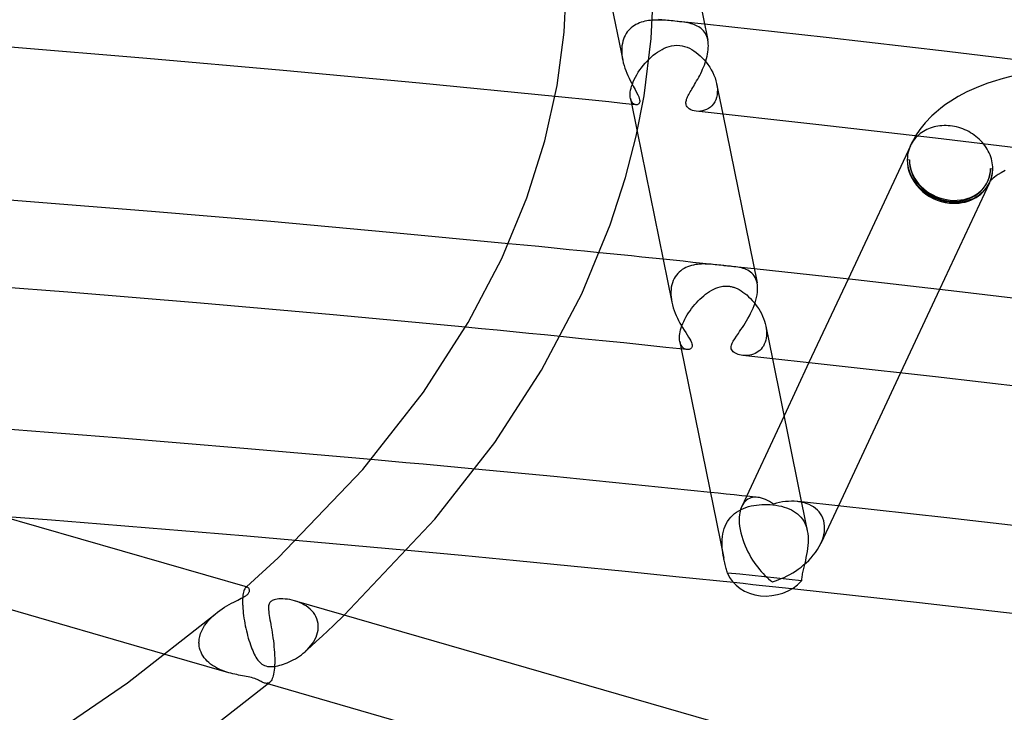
# Model space of a CAD drawing. Header units: millimetres. Extents: x -657 to 657, y -323 to 528.
# Tile 85 of 131: x 93 to 138, y 294 to 325. Entities that reach past the tile are written whole.
import ezdxf

# ---------------------------------------------------------------- set-up
doc = ezdxf.new("R2010")
doc.units = ezdxf.units.MM
doc.layers.add('HIDDEN', color=7, linetype='Continuous')
doc.layers.add('THICK', color=7, linetype='Continuous')

msp = doc.modelspace()

# ---------------------------------------------------------------- linework, layer by layer
at = {"layer": 'HIDDEN'}
for p, q in [((118.672, 333.033), (120.575, 323.644)), ((121.847, 325.464), (121.761, 325.453)), ((121.932, 325.472), (121.847, 325.464)), ((122.018, 325.477), (121.932, 325.472)), ((122.103, 325.479), (122.018, 325.477)), ((122.187, 325.48), (122.103, 325.479)), ((122.273, 325.479), (122.187, 325.48)), ((123.266, 325.397), (122.207, 325.51)), ((122.36, 325.476), (122.273, 325.479)), ((122.447, 325.471), (122.36, 325.476)), ((122.535, 325.466), (122.447, 325.471)), ((122.622, 325.459), (122.535, 325.466)), ((122.709, 325.452), (122.622, 325.459)), ((120.903, 325.066), (120.842, 325.001)), ((120.968, 325.125), (120.903, 325.066)), ((121.037, 325.179), (120.968, 325.125)), ((121.108, 325.228), (121.037, 325.179)), ((121.183, 325.272), (121.108, 325.228)), ((121.26, 325.31), (121.183, 325.272)), ((121.34, 325.345), (121.26, 325.31)), ((121.422, 325.375), (121.34, 325.345)), ((121.505, 325.4), (121.422, 325.375)), ((121.59, 325.422), (121.505, 325.4)), ((121.675, 325.439), (121.59, 325.422)), ((121.761, 325.453), (121.675, 325.439)), ((122.796, 325.444), (122.709, 325.452)), ((122.88, 325.435), (122.796, 325.444)), ((122.962, 325.427), (122.88, 325.435)), ((123.074, 325.414), (122.962, 325.427)), ((123.179, 325.402), (123.074, 325.414)), ((123.279, 325.389), (123.179, 325.402)), ((124.324, 325.284), (123.266, 325.397)), ((123.374, 325.376), (123.279, 325.389)), ((123.465, 325.361), (123.374, 325.376)), ((123.552, 325.345), (123.465, 325.361)), ((123.634, 325.328), (123.552, 325.345)), ((123.711, 325.308), (123.634, 325.328)), ((123.785, 325.287), (123.711, 325.308)), ((123.856, 325.262), (123.785, 325.287)), ((123.925, 325.234), (123.856, 325.262)), ((123.991, 325.202), (123.925, 325.234)), ((124.055, 325.167), (123.991, 325.202)), ((124.115, 325.128), (124.055, 325.167)), ((124.172, 325.084), (124.115, 325.128)), ((124.225, 325.035), (124.172, 325.084)), ((124.274, 324.982), (124.225, 325.035)), ((120.61, 324.599), (120.581, 324.504)), ((120.646, 324.69), (120.61, 324.599)), ((120.687, 324.776), (120.646, 324.69)), ((120.734, 324.856), (120.687, 324.776)), ((120.785, 324.931), (120.734, 324.856)), ((120.842, 325.001), (120.785, 324.931)), ((124.319, 324.923), (124.274, 324.982)), ((124.36, 324.861), (124.319, 324.923)), ((124.395, 324.793), (124.36, 324.861)), ((124.425, 324.721), (124.395, 324.793)), ((124.451, 324.644), (124.425, 324.721)), ((124.47, 324.563), (124.451, 324.644)), ((120.532, 324.197), (120.529, 324.088)), ((120.542, 324.302), (120.532, 324.197)), ((120.558, 324.405), (120.542, 324.302)), ((120.581, 324.504), (120.558, 324.405)), ((122.274, 324.075), (122.375, 324.133)), ((122.375, 324.133), (122.48, 324.186)), ((122.48, 324.186), (122.589, 324.232)), ((122.589, 324.232), (122.701, 324.269)), ((122.701, 324.269), (122.816, 324.298)), ((122.816, 324.298), (122.935, 324.317)), ((122.935, 324.317), (123.058, 324.324)), ((123.058, 324.324), (123.187, 324.317)), ((123.187, 324.317), (123.296, 324.3)), ((123.296, 324.3), (123.408, 324.272)), ((123.408, 324.272), (123.519, 324.235)), ((123.519, 324.235), (123.627, 324.188)), ((123.627, 324.188), (123.733, 324.132)), ((123.733, 324.132), (123.836, 324.069)), ((120.529, 324.088), (120.532, 323.978)), ((120.532, 323.978), (120.541, 323.867)), ((120.541, 323.867), (120.555, 323.755)), ((120.555, 323.755), (120.576, 323.643)), ((121.693, 323.599), (121.785, 323.692)), ((121.785, 323.692), (121.88, 323.78)), ((121.88, 323.78), (121.976, 323.863)), ((121.976, 323.863), (122.074, 323.94)), ((122.074, 323.94), (122.174, 324.011)), ((122.174, 324.011), (122.274, 324.075)), ((123.836, 324.069), (123.936, 323.999)), ((123.936, 323.999), (124.032, 323.923)), ((124.032, 323.923), (124.127, 323.84)), ((124.127, 323.84), (124.219, 323.749)), ((124.219, 323.749), (124.309, 323.652)), ((120.576, 323.643), (120.603, 323.521)), ((120.603, 323.521), (120.636, 323.401)), ((120.636, 323.401), (120.674, 323.281)), ((120.674, 323.281), (120.717, 323.163)), ((121.359, 323.191), (121.436, 323.297)), ((121.436, 323.297), (121.517, 323.401)), ((121.517, 323.401), (121.603, 323.502)), ((121.603, 323.502), (121.693, 323.599)), ((124.309, 323.652), (124.396, 323.548)), ((124.396, 323.548), (124.479, 323.439)), ((124.479, 323.439), (124.557, 323.323)), ((124.557, 323.323), (124.629, 323.204)), ((124.629, 323.204), (124.694, 323.081)), ((120.717, 323.163), (120.763, 323.047)), ((120.763, 323.047), (120.813, 322.932)), ((120.813, 322.932), (120.865, 322.82)), ((120.865, 322.82), (120.918, 322.712)), ((121.058, 322.652), (121.105, 322.758)), ((121.105, 322.758), (121.16, 322.866)), ((121.16, 322.866), (121.22, 322.975)), ((121.22, 322.975), (121.287, 323.084)), ((121.287, 323.084), (121.359, 323.191)), ((124.694, 323.081), (124.752, 322.956)), ((124.752, 322.956), (124.802, 322.828)), ((124.802, 322.828), (124.843, 322.698)), ((137.998, 322.807), (137.492, 322.654)), ((138.639, 322.964), (137.998, 322.807)), ((120.918, 322.712), (120.973, 322.607)), ((120.937, 322.26), (120.957, 322.351)), ((120.957, 322.351), (120.983, 322.447)), ((120.973, 322.607), (121.059, 322.447)), ((120.983, 322.447), (121.017, 322.548)), ((121.017, 322.548), (121.058, 322.652)), ((121.059, 322.447), (121.141, 322.299)), ((124.843, 322.698), (124.875, 322.567)), ((124.875, 322.567), (124.897, 322.435)), ((124.876, 322.561), (125.158, 321.171)), ((124.897, 322.435), (124.908, 322.305)), ((124.908, 322.305), (124.907, 322.176)), ((136.762, 322.38), (136.337, 322.186)), ((137.246, 322.569), (136.762, 322.38)), ((137.492, 322.654), (137.246, 322.569)), ((118.098, 321.916), (117.482, 321.978)), ((118.715, 321.852), (118.098, 321.916)), ((119.331, 321.789), (118.715, 321.852)), ((120.917, 322.017), (120.918, 322.092)), ((120.922, 321.949), (120.917, 322.017)), ((120.918, 322.092), (120.924, 322.173)), ((120.932, 321.887), (120.922, 321.949)), ((120.924, 322.173), (120.937, 322.26)), ((120.931, 321.889), (121.237, 320.381)), ((120.947, 321.828), (120.932, 321.887)), ((121.141, 322.299), (121.214, 322.164)), ((121.214, 322.164), (121.272, 322.048)), ((121.272, 322.048), (121.311, 321.957)), ((121.311, 321.957), (121.335, 321.886)), ((121.335, 321.886), (121.348, 321.83)), ((124.87, 321.937), (124.833, 321.828)), ((124.894, 322.053), (124.87, 321.937)), ((124.907, 322.176), (124.894, 322.053)), ((135.937, 321.974), (135.593, 321.766)), ((136.337, 322.186), (135.937, 321.974)), ((119.947, 321.725), (119.331, 321.789)), ((120.562, 321.661), (119.947, 321.725)), ((121.178, 321.596), (120.562, 321.661)), ((120.967, 321.776), (120.947, 321.828)), ((120.99, 321.73), (120.967, 321.776)), ((121.017, 321.692), (120.99, 321.73)), ((121.046, 321.66), (121.017, 321.692)), ((121.077, 321.635), (121.046, 321.66)), ((121.109, 321.617), (121.077, 321.635)), ((121.141, 321.604), (121.109, 321.617)), ((121.173, 321.597), (121.141, 321.604)), ((121.208, 321.596), (121.178, 321.596)), ((121.237, 321.6), (121.208, 321.596)), ((121.265, 321.61), (121.237, 321.6)), ((121.29, 321.624), (121.265, 321.61)), ((121.313, 321.645), (121.29, 321.624)), ((121.331, 321.671), (121.313, 321.645)), ((121.344, 321.702), (121.331, 321.671)), ((121.352, 321.739), (121.344, 321.702)), ((121.348, 321.83), (121.353, 321.782)), ((121.353, 321.782), (121.352, 321.739)), ((124.505, 321.428), (124.418, 321.381)), ((124.587, 321.487), (124.505, 321.428)), ((124.662, 321.556), (124.587, 321.487)), ((124.728, 321.636), (124.662, 321.556)), ((124.786, 321.727), (124.728, 321.636)), ((124.833, 321.828), (124.786, 321.727)), ((135.132, 321.437), (134.924, 321.266)), ((135.354, 321.604), (135.132, 321.437)), ((135.593, 321.766), (135.354, 321.604)), ((124.037, 321.297), (123.942, 321.303)), ((124.134, 321.302), (124.037, 321.297)), ((124.231, 321.318), (124.134, 321.302)), ((124.326, 321.344), (124.231, 321.318)), ((124.418, 321.381), (124.326, 321.344)), ((134.725, 321.085), (134.423, 320.769)), ((134.924, 321.266), (134.725, 321.085)), ((134.423, 320.769), (134.179, 320.464)), ((134.657, 320.529), (134.574, 320.496)), ((134.742, 320.557), (134.657, 320.529)), ((134.829, 320.582), (134.742, 320.557)), ((134.918, 320.603), (134.829, 320.582)), ((135.008, 320.62), (134.918, 320.603)), ((135.1, 320.632), (135.008, 320.62)), ((135.192, 320.641), (135.1, 320.632)), ((135.285, 320.645), (135.192, 320.641)), ((135.38, 320.645), (135.285, 320.645)), ((135.474, 320.641), (135.38, 320.645)), ((135.569, 320.633), (135.474, 320.641)), ((135.667, 320.621), (135.569, 320.633)), ((135.764, 320.604), (135.667, 320.621)), ((135.86, 320.582), (135.764, 320.604)), ((135.956, 320.557), (135.86, 320.582)), ((136.051, 320.527), (135.956, 320.557)), ((136.145, 320.493), (136.051, 320.527)), ((134.179, 320.464), (133.985, 320.176)), ((134.131, 320.224), (134.068, 320.167)), ((134.198, 320.278), (134.131, 320.224)), ((134.267, 320.329), (134.198, 320.278)), ((134.34, 320.376), (134.267, 320.329)), ((134.415, 320.42), (134.34, 320.376)), ((134.493, 320.46), (134.415, 320.42)), ((134.574, 320.496), (134.493, 320.46)), ((136.237, 320.456), (136.145, 320.493)), ((136.328, 320.414), (136.237, 320.456)), ((136.417, 320.368), (136.328, 320.414)), ((136.503, 320.319), (136.417, 320.368)), ((136.587, 320.266), (136.503, 320.319)), ((136.669, 320.21), (136.587, 320.266)), ((136.747, 320.15), (136.669, 320.21)), ((136.823, 320.088), (136.747, 320.15)), ((136.896, 320.022), (136.823, 320.088)), ((133.72, 319.663), (133.685, 319.571)), ((133.723, 319.67), (133.72, 319.663)), ((133.726, 319.677), (133.723, 319.67)), ((133.726, 319.677), (133.724, 319.673)), ((133.729, 319.684), (133.726, 319.677)), ((133.728, 319.681), (133.726, 319.677)), ((133.729, 319.685), (133.728, 319.681)), ((133.732, 319.691), (133.729, 319.684)), ((133.731, 319.689), (133.729, 319.685)), ((133.733, 319.693), (133.731, 319.689)), ((133.735, 319.698), (133.732, 319.691)), ((133.734, 319.697), (133.733, 319.693)), ((133.738, 319.705), (133.735, 319.698)), ((136.966, 319.953), (136.896, 320.022)), ((137.032, 319.882), (136.966, 319.953)), ((137.094, 319.808), (137.032, 319.882)), ((133.606, 319.184), (133.602, 319.084)), ((133.616, 319.283), (133.606, 319.184)), ((133.633, 319.381), (133.616, 319.283)), ((133.656, 319.477), (133.633, 319.381)), ((133.685, 319.571), (133.656, 319.477)), ((133.602, 319.084), (133.7, 319.074)), ((137.417, 318.679), (137.515, 318.668)), ((137.396, 318.086), (137.394, 318.084)), ((137.394, 318.083), (137.395, 318.085)), ((137.394, 318.084), (137.394, 318.083)), ((137.395, 318.085), (137.396, 318.088)), ((137.396, 318.088), (137.398, 318.09)), ((137.398, 318.09), (137.399, 318.094)), ((116.045, 315.168), (115.351, 315.236)), ((116.739, 315.1), (116.045, 315.168)), ((117.433, 315.031), (116.739, 315.1)), ((118.127, 314.961), (117.433, 315.031)), ((118.82, 314.892), (118.127, 314.961)), ((119.514, 314.822), (118.82, 314.892)), ((122.881, 314.476), (122.425, 314.523)), ((123.337, 314.428), (122.881, 314.476)), ((123.793, 314.38), (123.337, 314.428)), ((123.633, 314.212), (123.547, 314.18)), ((123.721, 314.238), (123.633, 314.212)), ((123.81, 314.259), (123.721, 314.238)), ((124.249, 314.332), (123.793, 314.38)), ((123.901, 314.276), (123.81, 314.259)), ((123.992, 314.289), (123.901, 314.276)), ((124.083, 314.298), (123.992, 314.289)), ((124.175, 314.304), (124.083, 314.298)), ((124.266, 314.306), (124.175, 314.304)), ((124.705, 314.284), (124.249, 314.332)), ((124.357, 314.305), (124.266, 314.306)), ((124.447, 314.303), (124.357, 314.305)), ((124.537, 314.298), (124.447, 314.303)), ((124.625, 314.292), (124.537, 314.298)), ((124.712, 314.284), (124.625, 314.292)), ((125.161, 314.236), (124.705, 314.284)), ((124.801, 314.275), (124.712, 314.284)), ((124.89, 314.266), (124.801, 314.275)), ((124.98, 314.256), (124.89, 314.266)), ((125.07, 314.246), (124.98, 314.256)), ((125.16, 314.236), (125.07, 314.246)), ((125.172, 314.234), (125.16, 314.236)), ((125.184, 314.233), (125.172, 314.234)), ((125.196, 314.232), (125.184, 314.233)), ((125.209, 314.23), (125.196, 314.232)), ((125.221, 314.229), (125.209, 314.23)), ((125.233, 314.228), (125.221, 314.229)), ((125.235, 314.228), (125.233, 314.228)), ((125.237, 314.227), (125.235, 314.228)), ((125.239, 314.227), (125.237, 314.227)), ((125.241, 314.227), (125.239, 314.227)), ((125.243, 314.227), (125.241, 314.227)), ((125.245, 314.226), (125.243, 314.227)), ((126.595, 314.082), (125.245, 314.227)), ((125.308, 314.22), (125.245, 314.226)), ((125.369, 314.214), (125.308, 314.22)), ((125.435, 314.207), (125.369, 314.214)), ((125.507, 314.2), (125.435, 314.207)), ((125.585, 314.192), (125.507, 314.2)), ((125.669, 314.183), (125.585, 314.192)), ((123.032, 313.799), (122.977, 313.719)), ((123.093, 313.872), (123.032, 313.799)), ((123.159, 313.938), (123.093, 313.872)), ((123.229, 313.998), (123.159, 313.938)), ((123.304, 314.053), (123.229, 313.998)), ((123.382, 314.101), (123.304, 314.053)), ((123.463, 314.144), (123.382, 314.101)), ((123.547, 314.18), (123.463, 314.144)), ((125.757, 314.172), (125.669, 314.183)), ((125.842, 314.159), (125.757, 314.172)), ((125.925, 314.145), (125.842, 314.159)), ((126.006, 314.127), (125.925, 314.145)), ((126.084, 314.107), (126.006, 314.127)), ((126.16, 314.082), (126.084, 314.107)), ((126.233, 314.053), (126.16, 314.082)), ((126.303, 314.019), (126.233, 314.053)), ((126.37, 313.98), (126.303, 314.019)), ((126.433, 313.935), (126.37, 313.98)), ((126.491, 313.884), (126.433, 313.935)), ((126.545, 313.827), (126.491, 313.884)), ((126.594, 313.762), (126.545, 313.827)), ((126.637, 313.692), (126.594, 313.762)), ((122.821, 313.347), (122.8, 313.241)), ((122.85, 313.448), (122.821, 313.347)), ((122.885, 313.544), (122.85, 313.448)), ((122.928, 313.634), (122.885, 313.544)), ((122.977, 313.719), (122.928, 313.634)), ((125.158, 313.286), (125.222, 313.294)), ((125.222, 313.294), (125.288, 313.297)), ((125.288, 313.297), (125.354, 313.297)), ((125.354, 313.297), (125.422, 313.292)), ((125.422, 313.292), (125.462, 313.287)), ((126.673, 313.614), (126.637, 313.692)), ((126.703, 313.531), (126.673, 313.614)), ((126.726, 313.44), (126.703, 313.531)), ((130.89, 313.613), (129.101, 309.787)), ((122.786, 313.132), (122.779, 313.02)), ((122.779, 313.02), (122.78, 312.907)), ((122.78, 312.907), (122.788, 312.791)), ((122.8, 313.241), (122.786, 313.132)), ((124.197, 312.775), (124.284, 312.849)), ((124.284, 312.849), (124.372, 312.919)), ((124.372, 312.919), (124.463, 312.985)), ((124.463, 312.985), (124.556, 313.047)), ((124.556, 313.047), (124.65, 313.103)), ((124.65, 313.103), (124.745, 313.153)), ((124.745, 313.153), (124.841, 313.197)), ((124.841, 313.197), (124.937, 313.233)), ((124.937, 313.233), (125.034, 313.262)), ((125.034, 313.262), (125.095, 313.276)), ((125.095, 313.276), (125.158, 313.286)), ((125.462, 313.287), (125.501, 313.28)), ((125.501, 313.28), (125.541, 313.272)), ((125.541, 313.272), (125.58, 313.263)), ((125.58, 313.263), (125.62, 313.252)), ((125.62, 313.252), (125.659, 313.24)), ((125.659, 313.24), (125.697, 313.227)), ((125.697, 313.227), (125.736, 313.212)), ((125.736, 313.212), (125.774, 313.196)), ((125.774, 313.196), (125.812, 313.179)), ((125.812, 313.179), (125.905, 313.132)), ((125.905, 313.132), (125.995, 313.078)), ((125.995, 313.078), (126.082, 313.02)), ((126.082, 313.02), (126.169, 312.956)), ((126.169, 312.956), (126.255, 312.886)), ((126.255, 312.886), (126.34, 312.809)), ((135.083, 313.138), (133.297, 309.317)), ((122.788, 312.791), (122.802, 312.674)), ((122.802, 312.674), (122.823, 312.557)), ((123.798, 312.355), (123.873, 312.445)), ((123.873, 312.445), (123.951, 312.532)), ((123.951, 312.532), (124.031, 312.616)), ((124.031, 312.616), (124.113, 312.697)), ((124.113, 312.697), (124.197, 312.775)), ((126.34, 312.809), (126.424, 312.727)), ((126.424, 312.727), (126.506, 312.639)), ((126.506, 312.639), (126.586, 312.546)), ((126.586, 312.546), (126.662, 312.45)), ((126.662, 312.45), (126.734, 312.349)), ((123.471, 311.874), (123.529, 311.973)), ((123.529, 311.973), (123.591, 312.071)), ((123.591, 312.071), (123.656, 312.167)), ((123.656, 312.167), (123.725, 312.262)), ((123.725, 312.262), (123.798, 312.355)), ((126.734, 312.349), (126.802, 312.246)), ((126.802, 312.246), (126.866, 312.139)), ((126.866, 312.139), (126.924, 312.031)), ((126.924, 312.031), (126.977, 311.919)), ((123.286, 311.478), (123.324, 311.576)), ((123.324, 311.576), (123.368, 311.675)), ((123.368, 311.675), (123.417, 311.775)), ((123.417, 311.775), (123.471, 311.874)), ((126.977, 311.919), (127.024, 311.807)), ((127.024, 311.807), (127.065, 311.692)), ((127.065, 311.692), (127.099, 311.578)), ((127.099, 311.578), (127.126, 311.463)), ((114.104, 311.339), (113.379, 311.409)), ((114.828, 311.269), (114.104, 311.339)), ((115.553, 311.198), (114.828, 311.269)), ((116.277, 311.127), (115.553, 311.198)), ((117.001, 311.055), (116.277, 311.127)), ((117.724, 310.983), (117.001, 311.055)), ((123.178, 311.03), (123.188, 311.112)), ((123.188, 311.112), (123.204, 311.199)), ((123.204, 311.199), (123.226, 311.289)), ((123.226, 311.289), (123.253, 311.383)), ((123.253, 311.383), (123.286, 311.478)), ((127.126, 311.463), (127.146, 311.349)), ((127.127, 311.46), (127.429, 309.97)), ((127.146, 311.349), (127.158, 311.237)), ((127.162, 311.126), (127.157, 311.019)), ((127.158, 311.237), (127.162, 311.126)), ((123.174, 310.953), (123.178, 311.03)), ((123.174, 310.88), (123.174, 310.953)), ((123.18, 310.812), (123.174, 310.88)), ((123.19, 310.749), (123.18, 310.812)), ((123.205, 310.688), (123.19, 310.749)), ((123.19, 310.749), (123.257, 310.416)), ((123.225, 310.632), (123.205, 310.688)), ((123.248, 310.583), (123.225, 310.632)), ((123.275, 310.539), (123.248, 310.583)), ((127.058, 310.632), (127.014, 310.55)), ((127.095, 310.721), (127.058, 310.632)), ((127.124, 310.816), (127.095, 310.721)), ((127.145, 310.915), (127.124, 310.816)), ((127.157, 311.019), (127.145, 310.915)), ((123.306, 310.501), (123.275, 310.539)), ((123.338, 310.469), (123.306, 310.501)), ((123.373, 310.442), (123.338, 310.469)), ((123.408, 310.421), (123.373, 310.442)), ((123.445, 310.405), (123.408, 310.421)), ((123.481, 310.394), (123.445, 310.405)), ((123.518, 310.388), (123.481, 310.394)), ((126.477, 310.148), (126.396, 310.13)), ((126.556, 310.174), (126.477, 310.148)), ((126.634, 310.206), (126.556, 310.174)), ((126.708, 310.246), (126.634, 310.206)), ((126.779, 310.292), (126.708, 310.246)), ((126.846, 310.346), (126.779, 310.292)), ((126.908, 310.407), (126.846, 310.346)), ((126.964, 310.475), (126.908, 310.407)), ((127.014, 310.55), (126.964, 310.475)), ((126.156, 310.111), (126.079, 310.116)), ((126.235, 310.111), (126.156, 310.111)), ((126.315, 310.117), (126.235, 310.111)), ((126.396, 310.13), (126.315, 310.117)), ((127.961, 307.348), (126.024, 303.206)), ((109.849, 305.279), (109.053, 305.351)), ((110.644, 305.206), (109.849, 305.279)), ((111.439, 305.133), (110.644, 305.206)), ((112.234, 305.06), (111.439, 305.133)), ((113.029, 304.985), (112.234, 305.06)), ((113.824, 304.911), (113.029, 304.985)), ((124.95, 303.808), (124.589, 303.845)), ((125.311, 303.77), (124.95, 303.808)), ((125.672, 303.733), (125.311, 303.77)), ((126.033, 303.695), (125.672, 303.733)), ((126.394, 303.657), (126.033, 303.695)), ((126.18, 303.433), (126.123, 303.369)), ((126.241, 303.488), (126.18, 303.433)), ((126.307, 303.532), (126.241, 303.488)), ((126.376, 303.568), (126.307, 303.532)), ((126.448, 303.594), (126.376, 303.568)), ((126.754, 303.619), (126.394, 303.657)), ((126.523, 303.612), (126.448, 303.594)), ((126.599, 303.622), (126.523, 303.612)), ((126.678, 303.624), (126.599, 303.622)), ((126.758, 303.619), (126.678, 303.624)), ((126.844, 303.606), (126.758, 303.619)), ((126.932, 303.585), (126.844, 303.606)), ((127.021, 303.556), (126.932, 303.585)), ((127.11, 303.521), (127.021, 303.556)), ((127.2, 303.479), (127.11, 303.521)), ((127.29, 303.43), (127.2, 303.479)), ((127.381, 303.375), (127.29, 303.43)), ((127.471, 303.314), (127.381, 303.375)), ((127.749, 303.382), (127.61, 303.351)), ((127.888, 303.406), (127.749, 303.382)), ((128.025, 303.424), (127.888, 303.406)), ((128.162, 303.435), (128.025, 303.424)), ((128.298, 303.439), (128.162, 303.435)), ((128.432, 303.437), (128.298, 303.439)), ((128.563, 303.427), (128.432, 303.437)), ((128.68, 303.411), (128.563, 303.427)), ((128.6, 303.423), (128.568, 303.426)), ((128.632, 303.419), (128.6, 303.423)), ((128.664, 303.416), (128.632, 303.419)), ((128.696, 303.413), (128.664, 303.416)), ((128.794, 303.39), (128.68, 303.411)), ((128.728, 303.409), (128.696, 303.413)), ((128.76, 303.406), (128.728, 303.409)), ((128.905, 303.361), (128.794, 303.39)), ((125.694, 302.872), (125.788, 302.943)), ((125.788, 302.943), (125.888, 303.007)), ((125.888, 303.007), (125.993, 303.064)), ((125.949, 302.986), (125.932, 302.902)), ((125.97, 303.065), (125.949, 302.986)), ((125.996, 303.14), (125.97, 303.065)), ((125.993, 303.064), (126.102, 303.114)), ((126.025, 303.208), (125.996, 303.14)), ((126.071, 303.294), (126.025, 303.208)), ((126.123, 303.369), (126.071, 303.294)), ((126.102, 303.114), (126.215, 303.157)), ((126.215, 303.157), (126.331, 303.194)), ((126.331, 303.194), (126.45, 303.225)), ((126.45, 303.225), (126.571, 303.249)), ((126.571, 303.249), (126.695, 303.268)), ((126.695, 303.268), (126.82, 303.282)), ((126.82, 303.282), (126.947, 303.29)), ((126.947, 303.29), (127.074, 303.293)), ((127.074, 303.293), (127.201, 303.292)), ((127.201, 303.292), (127.328, 303.285)), ((127.328, 303.285), (127.453, 303.274)), ((127.453, 303.274), (127.586, 303.258)), ((127.61, 303.351), (127.471, 303.314)), ((127.586, 303.258), (127.716, 303.235)), ((127.716, 303.235), (127.842, 303.208)), ((127.842, 303.208), (127.963, 303.176)), ((127.963, 303.176), (128.079, 303.139)), ((128.079, 303.139), (128.19, 303.096)), ((128.19, 303.096), (128.296, 303.047)), ((128.296, 303.047), (128.397, 302.992)), ((128.397, 302.992), (128.491, 302.932)), ((128.491, 302.932), (128.579, 302.865)), ((129.014, 303.326), (128.905, 303.361)), ((129.119, 303.284), (129.014, 303.326)), ((129.219, 303.234), (129.119, 303.284)), ((129.314, 303.177), (129.219, 303.234)), ((129.404, 303.111), (129.314, 303.177)), ((129.488, 303.038), (129.404, 303.111)), ((129.564, 302.957), (129.488, 303.038)), ((129.632, 302.867), (129.564, 302.957)), ((130.448, 303.224), (129.647, 301.512)), ((125.318, 302.412), (125.378, 302.517)), ((125.378, 302.517), (125.446, 302.616)), ((125.446, 302.616), (125.522, 302.708)), ((125.522, 302.708), (125.605, 302.794)), ((125.605, 302.794), (125.694, 302.872)), ((125.911, 302.718), (125.908, 302.581)), ((125.908, 302.581), (125.914, 302.439)), ((125.919, 302.813), (125.911, 302.718)), ((125.932, 302.902), (125.919, 302.813)), ((128.579, 302.865), (128.66, 302.792)), ((128.66, 302.792), (128.735, 302.712)), ((128.735, 302.712), (128.802, 302.625)), ((128.802, 302.625), (128.863, 302.531)), ((128.863, 302.531), (128.916, 302.431)), ((129.692, 302.769), (129.632, 302.867)), ((129.741, 302.663), (129.692, 302.769)), ((129.779, 302.549), (129.741, 302.663)), ((129.805, 302.43), (129.779, 302.549)), ((125.159, 301.943), (125.186, 302.065)), ((125.186, 302.065), (125.222, 302.185)), ((125.222, 302.185), (125.266, 302.3)), ((125.266, 302.3), (125.318, 302.412)), ((125.914, 302.439), (125.929, 302.292)), ((125.929, 302.292), (125.953, 302.142)), ((125.953, 302.142), (125.985, 301.991)), ((128.916, 302.431), (128.961, 302.323)), ((128.961, 302.323), (128.998, 302.21)), ((128.998, 302.21), (129.026, 302.091)), ((129.784, 301.906), (129.808, 302.041)), ((129.819, 302.303), (129.805, 302.43)), ((129.808, 302.041), (129.82, 302.173)), ((129.82, 302.173), (129.819, 302.303)), ((106.451, 301.566), (105.596, 301.642)), ((125.122, 301.566), (125.127, 301.692)), ((125.127, 301.692), (125.139, 301.819)), ((125.139, 301.819), (125.159, 301.943)), ((125.985, 301.991), (126.024, 301.84)), ((126.024, 301.84), (126.07, 301.692)), ((126.07, 301.692), (126.122, 301.545)), ((129.643, 301.503), (129.701, 301.636)), ((129.701, 301.636), (129.748, 301.771)), ((129.748, 301.771), (129.784, 301.906)), ((107.305, 301.491), (106.451, 301.566)), ((108.159, 301.414), (107.305, 301.491)), ((109.013, 301.337), (108.159, 301.414)), ((109.866, 301.26), (109.013, 301.337)), ((110.719, 301.182), (109.866, 301.26)), ((125.123, 301.441), (125.122, 301.566)), ((125.13, 301.316), (125.123, 301.441)), ((125.142, 301.193), (125.13, 301.316)), ((125.158, 301.072), (125.142, 301.193)), ((126.122, 301.545), (126.179, 301.401)), ((126.179, 301.401), (126.24, 301.262)), ((126.24, 301.262), (126.305, 301.126)), ((126.305, 301.126), (126.374, 300.995)), ((129.4, 301.096), (129.49, 301.228)), ((129.49, 301.228), (129.571, 301.364)), ((129.571, 301.364), (129.643, 301.503)), ((125.177, 300.954), (125.158, 301.072)), ((125.199, 300.839), (125.177, 300.954)), ((126.374, 300.995), (126.446, 300.869)), ((126.446, 300.869), (126.52, 300.748)), ((126.52, 300.748), (126.597, 300.632)), ((128.976, 300.624), (129.09, 300.734)), ((129.09, 300.734), (129.199, 300.849)), ((129.199, 300.849), (129.302, 300.97)), ((129.302, 300.97), (129.4, 301.096)), ((126.597, 300.632), (126.675, 300.521)), ((126.675, 300.521), (126.755, 300.415)), ((126.755, 300.415), (126.837, 300.314)), ((126.837, 300.314), (126.919, 300.218)), ((126.919, 300.218), (127.003, 300.127)), ((128.359, 300.163), (128.487, 300.244)), ((128.487, 300.244), (128.614, 300.33)), ((128.614, 300.33), (128.738, 300.423)), ((128.738, 300.423), (128.859, 300.521)), ((128.859, 300.521), (128.976, 300.624)), ((125.934, 300.094), (125.366, 300.153)), ((126.501, 300.034), (125.934, 300.094)), ((127.065, 299.975), (126.501, 300.034)), ((127.003, 300.127), (127.087, 300.042)), ((127.629, 299.914), (127.065, 299.975)), ((127.087, 300.042), (127.172, 299.962)), ((127.172, 299.962), (127.257, 299.887)), ((127.257, 299.887), (127.343, 299.818)), ((127.343, 299.818), (127.429, 299.754)), ((127.429, 299.754), (127.563, 299.796)), ((127.563, 299.796), (127.697, 299.843)), ((128.195, 299.854), (127.629, 299.914)), ((127.697, 299.843), (127.831, 299.896)), ((127.831, 299.896), (127.965, 299.954)), ((127.965, 299.954), (128.097, 300.018)), ((128.097, 300.018), (128.229, 300.088)), ((128.763, 299.792), (128.195, 299.854)), ((128.229, 300.088), (128.359, 300.163)), ((103.231, 299.337), (103.215, 299.278)), ((103.25, 299.387), (103.231, 299.337)), ((103.269, 299.427), (103.25, 299.387)), ((103.29, 299.459), (103.269, 299.427)), ((103.312, 299.483), (103.29, 299.459)), ((103.326, 299.493), (103.312, 299.483)), ((103.312, 299.482), (103.318, 299.488)), ((103.318, 299.488), (103.325, 299.494)), ((103.325, 299.494), (103.332, 299.5)), ((103.34, 299.501), (103.326, 299.493)), ((103.332, 299.5), (103.338, 299.506)), ((103.338, 299.506), (103.345, 299.512)), ((103.354, 299.506), (103.34, 299.501)), ((103.345, 299.512), (103.351, 299.518)), ((103.368, 299.508), (103.354, 299.506)), ((103.382, 299.508), (103.368, 299.508)), ((103.395, 299.505), (103.382, 299.508)), ((126.09, 299.666), (125.644, 299.713)), ((126.535, 299.619), (126.09, 299.666)), ((126.981, 299.572), (126.535, 299.619)), ((127.426, 299.525), (126.981, 299.572)), ((127.871, 299.478), (127.426, 299.525)), ((128.316, 299.43), (127.871, 299.478)), ((103.176, 298.947), (103.174, 298.841)), ((103.181, 299.044), (103.176, 298.947)), ((103.19, 299.132), (103.181, 299.044)), ((103.201, 299.21), (103.19, 299.132)), ((103.215, 299.278), (103.201, 299.21)), ((105.664, 298.847), (105.551, 298.883)), ((103.174, 298.841), (103.175, 298.727)), ((103.175, 298.727), (103.176, 298.713)), ((103.176, 298.713), (103.176, 298.698)), ((103.176, 298.698), (103.177, 298.684)), ((103.177, 298.684), (103.177, 298.67)), ((103.177, 298.67), (103.178, 298.655)), ((103.178, 298.655), (103.178, 298.641)), ((103.178, 298.641), (103.185, 298.535)), ((103.185, 298.535), (103.194, 298.426)), ((103.194, 298.426), (103.206, 298.314)), ((105.774, 298.805), (105.664, 298.847)), ((105.881, 298.757), (105.774, 298.805)), ((105.984, 298.703), (105.881, 298.757)), ((106.082, 298.643), (105.984, 298.703)), ((106.175, 298.577), (106.082, 298.643)), ((106.262, 298.505), (106.175, 298.577)), ((106.341, 298.427), (106.262, 298.505)), ((106.413, 298.342), (106.341, 298.427)), ((101.517, 297.861), (101.607, 297.971)), ((101.607, 297.971), (101.704, 298.077)), ((101.704, 298.077), (101.808, 298.178)), ((101.808, 298.178), (101.917, 298.274)), ((103.206, 298.314), (103.219, 298.2)), ((103.219, 298.2), (103.236, 298.085)), ((103.236, 298.085), (103.254, 297.969)), ((103.254, 297.969), (103.275, 297.852)), ((106.477, 298.252), (106.413, 298.342)), ((106.531, 298.156), (106.477, 298.252)), ((106.576, 298.055), (106.531, 298.156)), ((106.609, 297.949), (106.576, 298.055)), ((107.337, 297.745), (107.83, 298.225)), ((101.302, 297.506), (101.364, 297.628)), ((101.364, 297.628), (101.436, 297.746)), ((101.436, 297.746), (101.517, 297.861)), ((103.275, 297.852), (103.297, 297.736)), ((103.297, 297.736), (103.321, 297.621)), ((103.321, 297.621), (103.347, 297.507)), ((106.607, 297.427), (106.628, 297.535)), ((106.63, 297.84), (106.609, 297.949)), ((106.628, 297.535), (106.639, 297.642)), ((106.64, 297.727), (106.63, 297.84)), ((106.639, 297.656), (106.64, 297.67)), ((106.639, 297.642), (106.639, 297.656)), ((106.64, 297.713), (106.64, 297.727)), ((106.64, 297.698), (106.64, 297.713)), ((106.64, 297.684), (106.64, 297.698)), ((106.64, 297.67), (106.64, 297.684)), ((107.079, 297.503), (107.337, 297.745)), ((101.178, 296.997), (101.188, 297.125)), ((101.188, 297.125), (101.213, 297.253)), ((101.213, 297.253), (101.251, 297.38)), ((101.251, 297.38), (101.302, 297.506)), ((103.347, 297.507), (103.375, 297.395)), ((103.375, 297.395), (103.404, 297.284)), ((103.404, 297.284), (103.434, 297.176)), ((103.434, 297.176), (103.465, 297.071)), ((103.465, 297.071), (103.497, 296.969)), ((106.427, 297.009), (106.485, 297.11)), ((106.485, 297.11), (106.535, 297.214)), ((106.535, 297.214), (106.576, 297.32)), ((106.563, 297.028), (106.822, 297.265)), ((106.576, 297.32), (106.607, 297.427)), ((106.822, 297.265), (107.079, 297.503)), ((101.177, 296.982), (101.178, 296.997)), ((101.177, 296.967), (101.177, 296.982)), ((101.177, 296.953), (101.177, 296.967)), ((101.177, 296.938), (101.177, 296.953)), ((101.178, 296.923), (101.177, 296.938)), ((101.178, 296.909), (101.178, 296.923)), ((101.188, 296.808), (101.178, 296.909)), ((101.207, 296.71), (101.188, 296.808)), ((101.234, 296.615), (101.207, 296.71)), ((101.269, 296.522), (101.234, 296.615)), ((103.497, 296.969), (103.53, 296.871)), ((103.53, 296.871), (103.564, 296.776)), ((103.564, 296.776), (103.599, 296.685)), ((103.599, 296.685), (103.635, 296.599)), ((106.035, 296.551), (106.125, 296.635)), ((106.039, 296.555), (106.302, 296.791)), ((106.125, 296.635), (106.21, 296.724)), ((106.21, 296.724), (106.289, 296.815)), ((106.289, 296.815), (106.362, 296.911)), ((106.302, 296.791), (106.563, 297.028)), ((106.362, 296.911), (106.427, 297.009)), ((102.548, 295.586), (99.632, 296.428)), ((101.313, 296.434), (101.269, 296.522)), ((101.364, 296.349), (101.313, 296.434)), ((101.421, 296.268), (101.364, 296.349)), ((101.485, 296.191), (101.421, 296.268)), ((101.554, 296.118), (101.485, 296.191)), ((103.635, 296.599), (103.671, 296.516)), ((103.671, 296.516), (103.708, 296.438)), ((103.708, 296.438), (103.747, 296.364)), ((103.747, 296.364), (103.786, 296.294)), ((103.786, 296.294), (103.826, 296.229)), ((103.826, 296.229), (103.869, 296.169)), ((103.869, 296.169), (103.912, 296.114)), ((105.402, 296.129), (105.495, 296.177)), ((105.495, 296.177), (105.588, 296.229)), ((105.588, 296.229), (105.681, 296.286)), ((105.681, 296.286), (105.773, 296.347)), ((105.773, 296.347), (105.864, 296.412)), ((105.864, 296.412), (105.951, 296.48)), ((105.951, 296.48), (106.035, 296.551)), ((101.629, 296.05), (101.554, 296.118)), ((101.709, 295.985), (101.629, 296.05)), ((101.792, 295.925), (101.709, 295.985)), ((101.88, 295.869), (101.792, 295.925)), ((101.971, 295.817), (101.88, 295.869)), ((102.065, 295.768), (101.971, 295.817)), ((102.162, 295.724), (102.065, 295.768)), ((102.259, 295.684), (102.162, 295.724)), ((103.912, 296.114), (103.958, 296.064)), ((103.958, 296.064), (104.005, 296.02)), ((104.005, 296.02), (104.055, 295.982)), ((104.055, 295.982), (104.11, 295.947)), ((104.11, 295.947), (104.172, 295.918)), ((104.172, 295.918), (104.238, 295.895)), ((104.238, 295.895), (104.309, 295.879)), ((104.309, 295.879), (104.383, 295.87)), ((104.383, 295.87), (104.46, 295.867)), ((104.46, 295.867), (104.539, 295.87)), ((104.539, 295.87), (104.62, 295.878)), ((104.62, 295.878), (104.704, 295.89)), ((104.704, 295.89), (104.787, 295.907)), ((104.787, 295.907), (104.871, 295.927)), ((104.871, 295.927), (104.954, 295.951)), ((104.954, 295.951), (105.04, 295.978)), ((105.04, 295.978), (105.128, 296.01)), ((105.128, 296.01), (105.218, 296.045)), ((105.218, 296.045), (105.309, 296.085)), ((105.309, 296.085), (105.402, 296.129)), ((102.356, 295.648), (102.259, 295.684)), ((102.453, 295.615), (102.356, 295.648)), ((102.549, 295.586), (102.453, 295.615)), ((102.642, 295.56), (102.549, 295.586)), ((102.733, 295.538), (102.642, 295.56)), ((102.822, 295.517), (102.733, 295.538)), ((102.908, 295.499), (102.822, 295.517)), ((102.993, 295.482), (102.908, 295.499)), ((103.079, 295.466), (102.993, 295.482)), ((103.166, 295.45), (103.079, 295.466)), ((103.253, 295.434), (103.166, 295.45)), ((103.338, 295.418), (103.253, 295.434)), ((103.423, 295.401), (103.338, 295.418)), ((103.505, 295.383), (103.423, 295.401)), ((103.584, 295.363), (103.505, 295.383)), ((103.658, 295.341), (103.584, 295.363)), ((103.726, 295.318), (103.658, 295.341)), ((103.787, 295.294), (103.726, 295.318)), ((103.843, 295.269), (103.787, 295.294)), ((103.894, 295.245), (103.843, 295.269)), ((103.942, 295.221), (103.894, 295.245)), ((103.987, 295.199), (103.942, 295.221)), ((104.029, 295.178), (103.987, 295.199)), ((104.068, 295.159), (104.029, 295.178)), ((104.106, 295.142), (104.068, 295.159)), ((104.143, 295.127), (104.106, 295.142)), ((104.18, 295.115), (104.143, 295.127)), ((104.223, 295.105), (104.18, 295.115)), ((104.325, 295.073), (104.18, 295.115)), ((104.264, 295.1), (104.223, 295.105)), ((104.305, 295.102), (104.264, 295.1)), ((104.345, 295.111), (104.305, 295.102)), ((104.383, 295.127), (104.345, 295.111)), ((104.419, 295.152), (104.383, 295.127))]:
    msp.add_line(p, q, dxfattribs=at)
msp.add_arc((135.558, 318.876), 1.9, 334.9442, 336.9751, dxfattribs=at)
for major_axis, ratio, start_param, end_param in [((1.812, -0.847), 0.871596, -2.765494, -1.194697), ((1.841, -0.782), 0.847101, -2.795936, -0.041698), ((-1.721, 0.805), 0.871596, 0.376099, 3.141674), ((-1.749, 0.743), 0.847101, 0.345656, 3.141713), ((-1.721, 0.805), 0.871596, -3.141511, -2.765494), ((-1.749, 0.743), 0.847101, -3.141473, -2.795936), ((1.812, -0.847), 0.871596, -1.194697, 0.000081)]:
    msp.add_ellipse((135.558, 318.876), major_axis=major_axis, ratio=ratio, start_param=start_param, end_param=end_param, dxfattribs=at)
at = {"layer": 'THICK'}
for p, q in [((123.017, 331.733), (124.471, 324.561)), ((117.895, 324.928), (118, 327.362)), ((121.883, 324.626), (122, 327.357)), ((129.891, 324.672), (124.324, 325.284)), ((117.574, 322.477), (117.895, 324.928)), ((121.553, 322.013), (121.883, 324.626)), ((124.484, 324.479), (124.47, 324.563)), ((135.435, 324.034), (129.891, 324.672)), ((98.793, 323.722), (92.54, 324.237)), ((124.475, 324.015), (124.487, 324.113)), ((124.493, 324.392), (124.484, 324.479)), ((124.487, 324.113), (124.494, 324.209)), ((124.496, 324.302), (124.493, 324.392)), ((124.494, 324.209), (124.496, 324.302)), ((105.035, 323.174), (98.793, 323.722)), ((124.381, 323.617), (124.411, 323.717)), ((124.411, 323.717), (124.436, 323.817)), ((124.436, 323.817), (124.458, 323.916)), ((124.458, 323.916), (124.475, 324.015)), ((140.965, 323.37), (135.435, 324.034)), ((124.19, 323.13), (124.233, 323.224)), ((124.233, 323.224), (124.273, 323.32)), ((124.273, 323.32), (124.312, 323.418)), ((124.312, 323.418), (124.348, 323.517)), ((124.348, 323.517), (124.381, 323.617)), ((111.265, 322.593), (105.035, 323.174)), ((123.96, 322.689), (124.007, 322.772)), ((124.007, 322.772), (124.053, 322.858)), ((124.053, 322.858), (124.1, 322.946)), ((124.1, 322.946), (124.145, 323.037)), ((124.145, 323.037), (124.19, 323.13)), ((117.482, 321.978), (111.265, 322.593)), ((117.015, 319.944), (117.574, 322.477)), ((123.702, 322.251), (123.739, 322.313)), ((123.739, 322.313), (123.78, 322.383)), ((123.78, 322.383), (123.824, 322.455)), ((123.824, 322.455), (123.868, 322.53)), ((123.868, 322.53), (123.914, 322.608)), ((123.914, 322.608), (123.96, 322.689)), ((121.188, 320.163), (121.553, 322.013)), ((123.488, 321.807), (123.503, 321.857)), ((123.503, 321.857), (123.523, 321.909)), ((123.523, 321.909), (123.546, 321.962)), ((123.546, 321.962), (123.572, 322.017)), ((123.572, 322.017), (123.602, 322.074)), ((123.602, 322.074), (123.633, 322.132)), ((123.633, 322.132), (123.667, 322.191)), ((123.667, 322.191), (123.702, 322.251)), ((123.47, 321.669), (123.471, 321.713)), ((123.474, 321.626), (123.47, 321.669)), ((123.471, 321.713), (123.477, 321.759)), ((123.484, 321.585), (123.474, 321.626)), ((123.477, 321.759), (123.488, 321.807)), ((123.501, 321.542), (123.484, 321.585)), ((123.529, 321.498), (123.501, 321.542)), ((123.569, 321.453), (123.529, 321.498)), ((123.624, 321.41), (123.569, 321.453)), ((123.692, 321.371), (123.624, 321.41)), ((123.769, 321.34), (123.692, 321.371)), ((123.853, 321.317), (123.769, 321.34)), ((123.942, 321.303), (123.853, 321.317)), ((129.422, 320.7), (123.942, 321.303)), ((125.158, 321.171), (126.726, 313.438)), ((134.896, 320.07), (129.422, 320.7)), ((120.699, 318.261), (121.188, 320.163)), ((121.237, 320.381), (122.823, 312.559)), ((133.932, 320.087), (133.883, 319.998)), ((133.985, 320.176), (133.932, 320.087)), ((134.001, 320.098), (133.938, 320.026)), ((134.068, 320.167), (134.001, 320.098)), ((140.36, 319.413), (134.896, 320.07)), ((116.192, 317.33), (117.015, 319.944)), ((133.743, 319.715), (130.89, 313.613)), ((133.768, 319.772), (133.734, 319.697)), ((133.78, 319.789), (133.738, 319.705)), ((133.803, 319.846), (133.768, 319.772)), ((133.828, 319.871), (133.78, 319.789)), ((133.84, 319.919), (133.803, 319.846)), ((133.88, 319.95), (133.828, 319.871)), ((133.883, 319.998), (133.84, 319.919)), ((133.938, 320.026), (133.88, 319.95)), ((137.155, 319.729), (137.094, 319.808)), ((137.211, 319.648), (137.155, 319.729)), ((137.263, 319.565), (137.211, 319.648)), ((137.31, 319.479), (137.263, 319.565)), ((137.353, 319.392), (137.31, 319.479)), ((137.391, 319.304), (137.353, 319.392)), ((137.424, 319.215), (137.391, 319.304)), ((137.452, 319.125), (137.424, 319.215)), ((137.475, 319.034), (137.452, 319.125)), ((137.493, 318.943), (137.475, 319.034)), ((137.505, 318.851), (137.493, 318.943)), ((137.513, 318.76), (137.505, 318.851)), ((137.515, 318.668), (137.513, 318.76)), ((119.996, 316.1), (120.699, 318.261)), ((137.599, 318.289), (137.54, 318.24)), ((137.671, 318.343), (137.599, 318.289)), ((137.758, 318.402), (137.671, 318.343)), ((137.894, 318.485), (137.758, 318.402)), ((138.078, 318.584), (137.894, 318.485)), ((137.37, 318.029), (135.083, 313.138)), ((137.407, 318.103), (137.396, 318.086)), ((137.435, 318.138), (137.407, 318.103)), ((137.492, 318.196), (137.435, 318.138)), ((137.54, 318.24), (137.492, 318.196)), ((93.265, 317.175), (86.368, 317.682)), ((98.999, 316.715), (93.265, 317.175)), ((115.046, 314.565), (116.192, 317.33)), ((104.459, 316.247), (98.999, 316.715)), ((109.909, 315.754), (104.459, 316.247)), ((118.698, 312.933), (119.996, 316.1)), ((115.351, 315.236), (109.909, 315.754)), ((119.999, 314.773), (119.514, 314.822)), ((120.484, 314.723), (119.999, 314.773)), ((120.97, 314.673), (120.484, 314.723)), ((121.455, 314.624), (120.97, 314.673)), ((113.504, 311.622), (115.046, 314.565)), ((121.94, 314.573), (121.455, 314.624)), ((122.425, 314.523), (121.94, 314.573)), ((131.239, 313.574), (126.595, 314.082)), ((95.171, 313.015), (89.079, 313.488)), ((126.741, 313.342), (126.726, 313.44)), ((126.749, 313.238), (126.741, 313.342)), ((135.876, 313.047), (131.239, 313.574)), ((101.251, 312.511), (95.171, 313.015)), ((116.852, 309.442), (118.698, 312.933)), ((126.701, 312.775), (126.725, 312.896)), ((126.725, 312.896), (126.741, 313.014)), ((126.741, 313.014), (126.749, 313.128)), ((126.749, 313.128), (126.749, 313.238)), ((140.504, 312.501), (135.876, 313.047)), ((107.321, 311.975), (101.251, 312.511)), ((122.823, 312.557), (122.852, 312.431)), ((122.852, 312.431), (122.888, 312.305)), ((126.542, 312.283), (126.59, 312.406)), ((126.59, 312.406), (126.633, 312.53)), ((126.633, 312.53), (126.671, 312.653)), ((126.671, 312.653), (126.701, 312.775)), ((113.379, 311.409), (107.321, 311.975)), ((122.888, 312.305), (122.929, 312.181)), ((122.929, 312.181), (122.975, 312.059)), ((122.975, 312.059), (123.026, 311.94)), ((123.026, 311.94), (123.079, 311.824)), ((126.373, 311.927), (126.433, 312.044)), ((126.433, 312.044), (126.489, 312.162)), ((126.489, 312.162), (126.542, 312.283)), ((111.453, 308.441), (113.504, 311.622)), ((123.079, 311.824), (123.136, 311.712)), ((123.136, 311.712), (123.194, 311.603)), ((123.194, 311.603), (123.253, 311.499)), ((123.253, 311.499), (123.312, 311.399)), ((126.054, 311.396), (126.118, 311.494)), ((126.118, 311.494), (126.183, 311.596)), ((126.183, 311.596), (126.247, 311.703)), ((126.247, 311.703), (126.311, 311.813)), ((126.311, 311.813), (126.373, 311.927)), ((123.312, 311.399), (123.387, 311.278)), ((123.387, 311.278), (123.461, 311.163)), ((123.461, 311.163), (123.53, 311.055)), ((123.53, 311.055), (123.593, 310.954)), ((125.782, 311), (125.87, 311.127)), ((125.87, 311.127), (125.929, 311.213)), ((125.929, 311.213), (125.99, 311.302)), ((125.99, 311.302), (126.054, 311.396)), ((118.691, 310.886), (117.724, 310.983)), ((119.657, 310.788), (118.691, 310.886)), ((120.623, 310.689), (119.657, 310.788)), ((121.588, 310.59), (120.623, 310.689)), ((122.553, 310.489), (121.588, 310.59)), ((123.593, 310.954), (123.648, 310.861)), ((123.648, 310.861), (123.691, 310.781)), ((123.691, 310.781), (123.722, 310.713)), ((123.722, 310.713), (123.741, 310.655)), ((123.741, 310.655), (123.751, 310.606)), ((123.751, 310.606), (123.754, 310.563)), ((125.541, 310.522), (125.554, 310.589)), ((125.554, 310.589), (125.585, 310.673)), ((125.585, 310.673), (125.636, 310.773)), ((125.636, 310.773), (125.703, 310.882)), ((125.703, 310.882), (125.782, 311)), ((123.518, 310.388), (122.553, 310.489)), ((123.257, 310.416), (125.199, 300.839)), ((123.552, 310.387), (123.518, 310.388)), ((123.585, 310.389), (123.552, 310.387)), ((123.616, 310.396), (123.585, 310.389)), ((123.646, 310.406), (123.616, 310.396)), ((123.674, 310.421), (123.646, 310.406)), ((123.699, 310.44), (123.674, 310.421)), ((123.721, 310.463), (123.699, 310.44)), ((123.738, 310.492), (123.721, 310.463)), ((123.749, 310.525), (123.738, 310.492)), ((123.754, 310.563), (123.749, 310.525)), ((125.54, 310.469), (125.541, 310.522)), ((125.548, 310.421), (125.54, 310.469)), ((125.566, 310.375), (125.548, 310.421)), ((125.594, 310.33), (125.566, 310.375)), ((125.632, 310.288), (125.594, 310.33)), ((125.68, 310.25), (125.632, 310.288)), ((125.734, 310.216), (125.68, 310.25)), ((125.794, 310.187), (125.734, 310.216)), ((125.859, 310.163), (125.794, 310.187)), ((125.927, 310.143), (125.859, 310.163)), ((125.998, 310.128), (125.927, 310.143)), ((126.073, 310.117), (125.998, 310.128)), ((130.486, 309.634), (126.072, 310.117)), ((127.429, 309.97), (129.027, 302.091)), ((129.101, 309.787), (127.961, 307.348)), ((114.719, 306.131), (116.852, 309.442)), ((133.297, 309.317), (130.448, 303.224)), ((134.896, 309.134), (130.486, 309.634)), ((103.394, 299.505), (69.83, 309.194)), ((139.298, 308.618), (134.896, 309.134)), ((108.671, 304.901), (111.453, 308.441)), ((97.405, 306.344), (91.568, 306.799)), ((103.234, 305.862), (97.405, 306.344)), ((111.979, 302.619), (114.719, 306.131)), ((109.053, 305.351), (103.234, 305.862)), ((99.632, 296.428), (68.721, 305.351)), ((104.798, 300.853), (108.671, 304.901)), ((115.621, 304.74), (113.824, 304.911)), ((117.417, 304.566), (115.621, 304.74)), ((119.212, 304.39), (117.417, 304.566)), ((121.005, 304.211), (119.212, 304.39)), ((122.798, 304.03), (121.005, 304.211)), ((124.589, 303.845), (122.798, 304.03)), ((132.086, 303.044), (128.76, 303.406)), ((135.411, 302.673), (132.086, 303.044)), ((94.427, 302.567), (92.19, 302.74)), ((96.663, 302.39), (94.427, 302.567)), ((107.83, 298.225), (111.979, 302.619)), ((138.733, 302.293), (135.411, 302.673)), ((98.898, 302.209), (96.663, 302.39)), ((101.132, 302.024), (98.898, 302.209)), ((103.365, 301.835), (101.132, 302.024)), ((129.026, 302.091), (129.048, 301.963)), ((105.596, 301.642), (103.365, 301.835)), ((129.048, 301.963), (129.061, 301.829)), ((129.061, 301.829), (129.065, 301.692)), ((129.065, 301.692), (129.062, 301.554)), ((113.214, 300.949), (110.719, 301.182)), ((129.016, 301.136), (128.992, 300.999)), ((129.037, 301.275), (129.016, 301.136)), ((129.053, 301.415), (129.037, 301.275)), ((129.062, 301.554), (129.053, 301.415)), ((103.351, 299.518), (104.798, 300.853)), ((115.706, 300.712), (113.214, 300.949)), ((118.195, 300.47), (115.706, 300.712)), ((125.202, 300.823), (125.199, 300.839)), ((125.205, 300.808), (125.202, 300.823)), ((125.209, 300.793), (125.205, 300.808)), ((125.212, 300.778), (125.209, 300.793)), ((125.215, 300.763), (125.212, 300.778)), ((125.218, 300.748), (125.215, 300.763)), ((125.234, 300.68), (125.218, 300.748)), ((125.249, 300.614), (125.234, 300.68)), ((128.936, 300.733), (128.906, 300.606)), ((128.965, 300.865), (128.936, 300.733)), ((128.992, 300.999), (128.965, 300.865)), ((120.682, 300.223), (118.195, 300.47)), ((123.165, 299.97), (120.682, 300.223)), ((125.265, 300.55), (125.249, 300.614)), ((125.281, 300.487), (125.265, 300.55)), ((125.296, 300.426), (125.281, 300.487)), ((125.311, 300.367), (125.296, 300.426)), ((125.326, 300.31), (125.311, 300.367)), ((125.34, 300.256), (125.326, 300.31)), ((125.353, 300.203), (125.34, 300.256)), ((128.82, 300.234), (128.808, 300.173)), ((128.834, 300.297), (128.82, 300.234)), ((128.849, 300.362), (128.834, 300.297)), ((128.877, 300.482), (128.849, 300.362)), ((128.906, 300.606), (128.877, 300.482)), ((125.644, 299.713), (123.165, 299.97)), ((125.366, 300.153), (125.353, 300.203)), ((128.764, 299.84), (128.763, 299.792)), ((128.767, 299.891), (128.764, 299.84)), ((128.771, 299.944), (128.767, 299.891)), ((128.778, 299.998), (128.771, 299.944)), ((128.786, 300.055), (128.778, 299.998)), ((128.796, 300.113), (128.786, 300.055)), ((128.808, 300.173), (128.796, 300.113)), ((103.416, 299.496), (103.395, 299.505)), ((103.435, 299.48), (103.416, 299.496)), ((103.453, 299.46), (103.435, 299.48)), ((103.467, 299.436), (103.453, 299.46)), ((103.478, 299.409), (103.467, 299.436)), ((103.475, 299.284), (103.483, 299.314)), ((103.485, 299.379), (103.478, 299.409)), ((103.483, 299.314), (103.487, 299.347)), ((103.487, 299.347), (103.485, 299.379)), ((131.239, 299.113), (128.316, 299.43)), ((102.765, 298.819), (102.861, 298.868)), ((102.861, 298.868), (102.952, 298.913)), ((102.952, 298.913), (103.037, 298.955)), ((103.037, 298.955), (103.114, 298.994)), ((103.114, 298.994), (103.18, 299.029)), ((103.18, 299.029), (103.236, 299.06)), ((103.236, 299.06), (103.283, 299.088)), ((103.283, 299.088), (103.321, 299.113)), ((103.321, 299.113), (103.354, 299.136)), ((103.354, 299.136), (103.382, 299.159)), ((103.382, 299.159), (103.408, 299.183)), ((103.408, 299.183), (103.43, 299.207)), ((103.43, 299.207), (103.447, 299.23)), ((103.447, 299.23), (103.463, 299.256)), ((103.463, 299.256), (103.475, 299.284)), ((104.494, 298.87), (104.464, 298.847)), ((104.53, 298.891), (104.494, 298.87)), ((104.572, 298.911), (104.53, 298.891)), ((104.623, 298.929), (104.572, 298.911)), ((104.685, 298.944), (104.623, 298.929)), ((104.757, 298.957), (104.685, 298.944)), ((104.839, 298.966), (104.757, 298.957)), ((104.927, 298.969), (104.839, 298.966)), ((105.022, 298.969), (104.927, 298.969)), ((105.121, 298.962), (105.022, 298.969)), ((105.225, 298.951), (105.121, 298.962)), ((105.331, 298.934), (105.225, 298.951)), ((105.44, 298.912), (105.331, 298.934)), ((105.551, 298.883), (105.44, 298.912)), ((138.036, 289.505), (105.553, 298.882)), ((134.158, 298.789), (131.239, 299.113)), ((102.02, 298.357), (102.126, 298.437)), ((102.126, 298.437), (102.235, 298.512)), ((102.235, 298.512), (102.345, 298.583)), ((102.345, 298.583), (102.453, 298.649)), ((102.453, 298.649), (102.56, 298.71)), ((102.56, 298.71), (102.664, 298.766)), ((102.664, 298.766), (102.765, 298.819)), ((104.359, 298.602), (104.358, 298.537)), ((104.358, 298.537), (104.361, 298.465)), ((104.365, 298.656), (104.359, 298.602)), ((104.361, 298.465), (104.369, 298.387)), ((104.375, 298.702), (104.365, 298.656)), ((104.387, 298.739), (104.375, 298.702)), ((104.402, 298.77), (104.387, 298.739)), ((104.419, 298.798), (104.402, 298.77)), ((104.44, 298.823), (104.419, 298.798)), ((104.464, 298.847), (104.44, 298.823)), ((137.07, 298.458), (134.158, 298.789)), ((139.976, 298.121), (137.07, 298.458)), ((97.899, 295.122), (101.916, 298.273)), ((101.917, 298.274), (102.02, 298.357)), ((104.369, 298.387), (104.379, 298.303)), ((104.379, 298.303), (104.393, 298.212)), ((104.393, 298.212), (104.409, 298.115)), ((104.409, 298.115), (104.427, 298.013)), ((104.427, 298.013), (104.446, 297.906)), ((104.446, 297.906), (104.466, 297.794)), ((104.466, 297.794), (104.486, 297.678)), ((104.486, 297.678), (104.506, 297.558)), ((104.506, 297.558), (104.526, 297.435)), ((104.526, 297.435), (104.545, 297.308)), ((104.545, 297.308), (104.564, 297.178)), ((104.564, 297.178), (104.581, 297.047)), ((104.581, 297.047), (104.597, 296.913)), ((104.597, 296.913), (104.61, 296.779)), ((104.61, 296.779), (104.622, 296.644)), ((104.622, 296.644), (104.632, 296.51)), ((104.632, 296.51), (104.639, 296.377)), ((104.639, 296.377), (104.643, 296.246)), ((104.643, 296.246), (104.644, 296.12)), ((104.632, 295.802), (104.622, 295.702)), ((104.639, 295.91), (104.632, 295.802)), ((104.64, 295.938), (104.639, 295.924)), ((104.639, 295.924), (104.639, 295.91)), ((104.641, 295.953), (104.64, 295.938)), ((104.642, 295.982), (104.641, 295.967)), ((104.641, 295.967), (104.641, 295.953)), ((104.644, 296.12), (104.642, 295.997)), ((104.642, 295.997), (104.642, 295.982)), ((104.506, 295.264), (104.479, 295.219)), ((104.531, 295.317), (104.506, 295.264)), ((104.554, 295.377), (104.531, 295.317)), ((104.575, 295.446), (104.554, 295.377)), ((104.593, 295.523), (104.575, 295.446)), ((104.609, 295.608), (104.593, 295.523)), ((104.622, 295.702), (104.609, 295.608)), ((93.239, 291.947), (97.899, 295.122)), ((99.825, 291.577), (104.421, 295.153)), ((134.305, 286.419), (104.325, 295.073)), ((104.45, 295.182), (104.419, 295.152)), ((104.479, 295.219), (104.45, 295.182))]:
    msp.add_line(p, q, dxfattribs=at)
for centre, major_axis, ratio, start_param, end_param in [((135.558, 318.876), (1.812, -0.847), 0.871596, 0.000081, 0.376099), ((135.558, 318.876), (1.841, -0.782), 0.847101, 0.00012, 0.345656), ((127.243, 300.82), (-1.96, -0.397), 0.854541, 0.164996, 1.216774), ((127.243, 300.82), (-1.96, -0.397), 0.854541, 1.216774, 2.268552)]:
    msp.add_ellipse(centre, major_axis=major_axis, ratio=ratio, start_param=start_param, end_param=end_param, dxfattribs=at)

doc.saveas('drawing.dxf')
